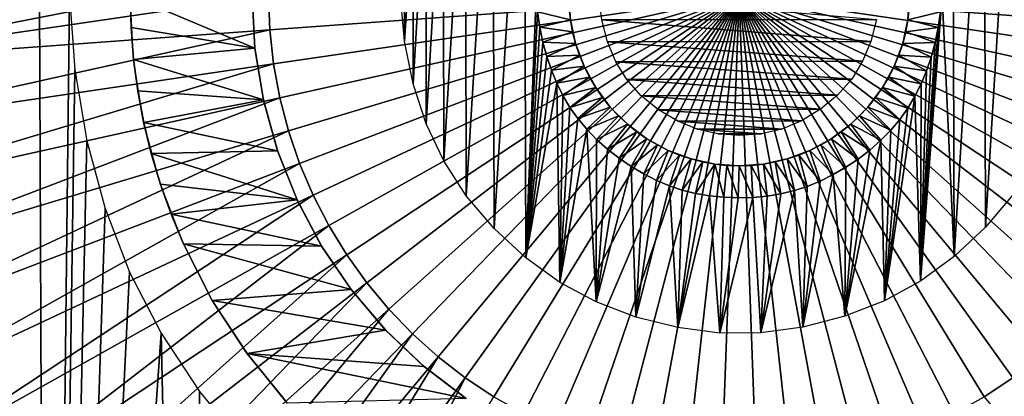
# Model space of a CAD drawing. Header units: millimetres. Extents: x -30.2 to 31.1, y -30.2 to 31.4.
# Tile 23 of 70: x -8.9 to 3.3, y -4.9 to -0.3. Entities that reach past the tile are written whole.
import ezdxf

# ---------------------------------------------------------------- set-up
doc = ezdxf.new("R2010")
doc.units = ezdxf.units.MM
doc.header["$LTSCALE"] = 81.481481
for name, color, linetype in [('10', 7, 'CONTINUOUS'), ('17', 7, 'CONTINUOUS'), ('2', 7, 'CONTINUOUS'), ('24', 7, 'CONTINUOUS'), ('28', 7, 'CONTINUOUS'), ('30', 7, 'CONTINUOUS'), ('31', 7, 'CONTINUOUS'), ('4', 7, 'CONTINUOUS'), ('6', 7, 'CONTINUOUS')]:
    doc.layers.add(name, color=color, linetype=linetype)

msp = doc.modelspace()

# ---------------------------------------------------------------- linework, layer by layer
at = {"layer": '10', "color": 251, "linetype": 'Continuous', "true_color": 0x4c4c4c}
for points in [[(-7.246, 0, 6.938), (-11.598, 0, 6.842), (-11.567, -0.847, 6.842), (-7.246, 0, 6.938)], [(-5.797, 0, 6.96), (-7.246, 0, 6.938), (-11.567, -0.847, 6.842), (-5.797, 0, 6.96)], [(-5.781, -0.423, 6.96), (-5.797, 0, 6.96), (-11.567, -0.847, 6.842), (-5.781, -0.423, 6.96)], [(0, 0, 7), (-5.797, 0, 6.96), (-5.781, -0.423, 6.96), (0, 0, 7)], [(-5.735, -0.844, 6.96), (0, 0, 7), (-5.781, -0.423, 6.96), (-5.735, -0.844, 6.96)], [(-5.658, -1.26, 6.96), (0, 0, 7), (-5.735, -0.844, 6.96), (-5.658, -1.26, 6.96)], [(-5.551, -1.67, 6.96), (0, 0, 7), (-5.658, -1.26, 6.96), (-5.551, -1.67, 6.96)], [(-5.414, -2.071, 6.96), (0, 0, 7), (-5.551, -1.67, 6.96), (-5.414, -2.071, 6.96)], [(-5.249, -2.46, 6.96), (0, 0, 7), (-5.414, -2.071, 6.96), (-5.249, -2.46, 6.96)], [(-5.055, -2.837, 6.96), (0, 0, 7), (-5.249, -2.46, 6.96), (-5.055, -2.837, 6.96)], [(-4.834, -3.198, 6.96), (0, 0, 7), (-5.055, -2.837, 6.96), (-4.834, -3.198, 6.96)], [(-4.588, -3.543, 6.96), (0, 0, 7), (-4.834, -3.198, 6.96), (-4.588, -3.543, 6.96)], [(-4.317, -3.868, 6.96), (0, 0, 7), (-4.588, -3.543, 6.96), (-4.317, -3.868, 6.96)], [(-4.023, -4.173, 6.96), (0, 0, 7), (-4.317, -3.868, 6.96), (-4.023, -4.173, 6.96)], [(-3.708, -4.456, 6.96), (0, 0, 7), (-4.023, -4.173, 6.96), (-3.708, -4.456, 6.96)], [(-3.373, -4.714, 6.96), (0, 0, 7), (-3.708, -4.456, 6.96), (-3.373, -4.714, 6.96)], [(-3.02, -4.948, 6.96), (0, 0, 7), (-3.373, -4.714, 6.96), (-3.02, -4.948, 6.96)], [(-2.651, -5.155, 6.96), (0, 0, 7), (-3.02, -4.948, 6.96), (-2.651, -5.155, 6.96)], [(-2.267, -5.335, 6.96), (0, 0, 7), (-2.651, -5.155, 6.96), (-2.267, -5.335, 6.96)], [(-1.872, -5.486, 6.96), (0, 0, 7), (-2.267, -5.335, 6.96), (-1.872, -5.486, 6.96)], [(-1.466, -5.608, 6.96), (0, 0, 7), (-1.872, -5.486, 6.96), (-1.466, -5.608, 6.96)], [(-1.053, -5.7, 6.96), (0, 0, 7), (-1.466, -5.608, 6.96), (-1.053, -5.7, 6.96)], [(-0.634, -5.762, 6.96), (0, 0, 7), (-1.053, -5.7, 6.96), (-0.634, -5.762, 6.96)], [(-0.212, -5.793, 6.96), (0, 0, 7), (-0.634, -5.762, 6.96), (-0.212, -5.793, 6.96)], [(0.212, -5.793, 6.96), (0, 0, 7), (-0.212, -5.793, 6.96), (0.212, -5.793, 6.96)], [(5.797, 0, 6.96), (0, 0, 7), (5.781, -0.423, 6.96), (5.797, 0, 6.96)], [(5.781, -0.423, 6.96), (0, 0, 7), (5.735, -0.844, 6.96), (5.781, -0.423, 6.96)], [(5.735, -0.844, 6.96), (0, 0, 7), (5.658, -1.26, 6.96), (5.735, -0.844, 6.96)], [(5.658, -1.26, 6.96), (0, 0, 7), (5.551, -1.67, 6.96), (5.658, -1.26, 6.96)], [(5.551, -1.67, 6.96), (0, 0, 7), (5.414, -2.071, 6.96), (5.551, -1.67, 6.96)], [(5.414, -2.071, 6.96), (0, 0, 7), (5.249, -2.46, 6.96), (5.414, -2.071, 6.96)], [(5.249, -2.46, 6.96), (0, 0, 7), (5.055, -2.837, 6.96), (5.249, -2.46, 6.96)], [(5.055, -2.837, 6.96), (0, 0, 7), (4.834, -3.198, 6.96), (5.055, -2.837, 6.96)], [(4.834, -3.198, 6.96), (0, 0, 7), (4.588, -3.543, 6.96), (4.834, -3.198, 6.96)], [(4.588, -3.543, 6.96), (0, 0, 7), (4.317, -3.868, 6.96), (4.588, -3.543, 6.96)], [(4.317, -3.868, 6.96), (0, 0, 7), (4.023, -4.173, 6.96), (4.317, -3.868, 6.96)], [(4.023, -4.173, 6.96), (0, 0, 7), (3.708, -4.456, 6.96), (4.023, -4.173, 6.96)], [(3.708, -4.456, 6.96), (0, 0, 7), (3.373, -4.714, 6.96), (3.708, -4.456, 6.96)], [(3.373, -4.714, 6.96), (0, 0, 7), (3.02, -4.948, 6.96), (3.373, -4.714, 6.96)], [(3.02, -4.948, 6.96), (0, 0, 7), (2.651, -5.155, 6.96), (3.02, -4.948, 6.96)], [(2.651, -5.155, 6.96), (0, 0, 7), (2.267, -5.335, 6.96), (2.651, -5.155, 6.96)], [(2.267, -5.335, 6.96), (0, 0, 7), (1.872, -5.486, 6.96), (2.267, -5.335, 6.96)], [(1.872, -5.486, 6.96), (0, 0, 7), (1.466, -5.608, 6.96), (1.872, -5.486, 6.96)], [(1.466, -5.608, 6.96), (0, 0, 7), (1.053, -5.7, 6.96), (1.466, -5.608, 6.96)], [(1.053, -5.7, 6.96), (0, 0, 7), (0.634, -5.762, 6.96), (1.053, -5.7, 6.96)], [(0.634, -5.762, 6.96), (0, 0, 7), (0.212, -5.793, 6.96), (0.634, -5.762, 6.96)], [(-11.475, -1.689, 6.842), (-5.781, -0.423, 6.96), (-11.567, -0.847, 6.842), (-11.475, -1.689, 6.842)], [(-5.735, -0.844, 6.96), (-5.781, -0.423, 6.96), (-11.475, -1.689, 6.842), (-5.735, -0.844, 6.96)], [(-11.321, -2.522, 6.842), (-5.735, -0.844, 6.96), (-11.475, -1.689, 6.842), (-11.321, -2.522, 6.842)], [(-5.658, -1.26, 6.96), (-5.735, -0.844, 6.96), (-11.321, -2.522, 6.842), (-5.658, -1.26, 6.96)], [(-11.106, -3.341, 6.842), (-5.658, -1.26, 6.96), (-11.321, -2.522, 6.842), (-11.106, -3.341, 6.842)], [(-5.551, -1.67, 6.96), (-5.658, -1.26, 6.96), (-11.106, -3.341, 6.842), (-5.551, -1.67, 6.96)], [(-10.833, -4.143, 6.842), (-5.551, -1.67, 6.96), (-11.106, -3.341, 6.842), (-10.833, -4.143, 6.842)], [(-5.414, -2.071, 6.96), (-5.551, -1.67, 6.96), (-10.833, -4.143, 6.842), (-5.414, -2.071, 6.96)], [(-10.502, -4.923, 6.842), (-5.414, -2.071, 6.96), (-10.833, -4.143, 6.842), (-10.502, -4.923, 6.842)], [(-5.249, -2.46, 6.96), (-5.414, -2.071, 6.96), (-10.502, -4.923, 6.842), (-5.249, -2.46, 6.96)], [(-10.114, -5.676, 6.842), (-5.249, -2.46, 6.96), (-10.502, -4.923, 6.842), (-10.114, -5.676, 6.842)], [(-5.055, -2.837, 6.96), (-5.249, -2.46, 6.96), (-10.114, -5.676, 6.842), (-5.055, -2.837, 6.96)], [(-9.673, -6.4, 6.842), (-5.055, -2.837, 6.96), (-10.114, -5.676, 6.842), (-9.673, -6.4, 6.842)], [(-4.834, -3.198, 6.96), (-5.055, -2.837, 6.96), (-9.673, -6.4, 6.842), (-4.834, -3.198, 6.96)], [(-9.18, -7.089, 6.842), (-4.834, -3.198, 6.96), (-9.673, -6.4, 6.842), (-9.18, -7.089, 6.842)], [(-4.588, -3.543, 6.96), (-4.834, -3.198, 6.96), (-9.18, -7.089, 6.842), (-4.588, -3.543, 6.96)], [(-8.638, -7.74, 6.842), (-4.588, -3.543, 6.96), (-9.18, -7.089, 6.842), (-8.638, -7.74, 6.842)], [(-4.317, -3.868, 6.96), (-4.588, -3.543, 6.96), (-8.638, -7.74, 6.842), (-4.317, -3.868, 6.96)], [(-8.05, -8.35, 6.842), (-4.317, -3.868, 6.96), (-8.638, -7.74, 6.842), (-8.05, -8.35, 6.842)], [(-4.023, -4.173, 6.96), (-4.317, -3.868, 6.96), (-8.05, -8.35, 6.842), (-4.023, -4.173, 6.96)], [(-7.419, -8.915, 6.842), (-4.023, -4.173, 6.96), (-8.05, -8.35, 6.842), (-7.419, -8.915, 6.842)], [(-3.708, -4.456, 6.96), (-4.023, -4.173, 6.96), (-7.419, -8.915, 6.842), (-3.708, -4.456, 6.96)], [(-6.749, -9.433, 6.842), (-3.708, -4.456, 6.96), (-7.419, -8.915, 6.842), (-6.749, -9.433, 6.842)], [(-3.373, -4.714, 6.96), (-3.708, -4.456, 6.96), (-6.749, -9.433, 6.842), (-3.373, -4.714, 6.96)], [(-6.042, -9.9, 6.842), (-3.373, -4.714, 6.96), (-6.749, -9.433, 6.842), (-6.042, -9.9, 6.842)], [(-3.02, -4.948, 6.96), (-3.373, -4.714, 6.96), (-6.042, -9.9, 6.842), (-3.02, -4.948, 6.96)], [(3.373, -4.714, 6.96), (3.02, -4.948, 6.96), (6.749, -9.433, 6.842), (3.373, -4.714, 6.96)]]:
    msp.add_3dface(points, dxfattribs=at)
at = {"layer": '17', "color": 251, "linetype": 'Continuous', "true_color": 0x4c4c4c}
for points in [[(-1.691, -0.299, 4.4), (-1.729, 0, 4.4), (1.693, -0.296, 4.4), (-1.691, -0.299, 4.4)], [(1.624, -0.567, 4.4), (-1.691, -0.299, 4.4), (1.693, -0.296, 4.4), (1.624, -0.567, 4.4)], [(-1.621, -0.572, 4.4), (-1.691, -0.299, 4.4), (1.624, -0.567, 4.4), (-1.621, -0.572, 4.4)], [(1.522, -0.811, 4.4), (-1.621, -0.572, 4.4), (1.624, -0.567, 4.4), (1.522, -0.811, 4.4)], [(-1.519, -0.818, 4.4), (-1.621, -0.572, 4.4), (1.522, -0.811, 4.4), (-1.519, -0.818, 4.4)], [(1.388, -1.03, 4.4), (-1.519, -0.818, 4.4), (1.522, -0.811, 4.4), (1.388, -1.03, 4.4)], [(-1.383, -1.037, 4.4), (-1.519, -0.818, 4.4), (1.388, -1.03, 4.4), (-1.383, -1.037, 4.4)], [(1.214, -1.227, 4.4), (-1.383, -1.037, 4.4), (1.388, -1.03, 4.4), (1.214, -1.227, 4.4)], [(-1.207, -1.235, 4.4), (-1.383, -1.037, 4.4), (1.214, -1.227, 4.4), (-1.207, -1.235, 4.4)], [(1.002, -1.402, 4.4), (-1.207, -1.235, 4.4), (1.214, -1.227, 4.4), (1.002, -1.402, 4.4)], [(-0.992, -1.409, 4.4), (-1.207, -1.235, 4.4), (1.002, -1.402, 4.4), (-0.992, -1.409, 4.4)], [(0.768, -1.545, 4.4), (-0.992, -1.409, 4.4), (1.002, -1.402, 4.4), (0.768, -1.545, 4.4)], [(-0.756, -1.55, 4.4), (-0.992, -1.409, 4.4), (0.768, -1.545, 4.4), (-0.756, -1.55, 4.4)], [(0.528, -1.646, 4.4), (-0.756, -1.55, 4.4), (0.768, -1.545, 4.4), (0.528, -1.646, 4.4)], [(-0.515, -1.65, 4.4), (-0.756, -1.55, 4.4), (0.528, -1.646, 4.4), (-0.515, -1.65, 4.4)], [(0.276, -1.705, 4.4), (-0.515, -1.65, 4.4), (0.528, -1.646, 4.4), (0.276, -1.705, 4.4)], [(-0.262, -1.707, 4.4), (-0.515, -1.65, 4.4), (0.276, -1.705, 4.4), (-0.262, -1.707, 4.4)], [(0.007, -1.725, 4.4), (-0.262, -1.707, 4.4), (0.276, -1.705, 4.4), (0.007, -1.725, 4.4)]]:
    msp.add_3dface(points, dxfattribs=at)
at = {"layer": '2', "color": 251, "linetype": 'Continuous', "true_color": 0x4c4c4c}
for points in [[(-2.65, 3.217, -5.6), (-3.018, -2.872, -5.6), (-3.034, 2.857, -5.6), (-2.65, 3.217, -5.6)], [(-2.628, -3.233, -5.6), (-3.018, -2.872, -5.6), (-2.65, 3.217, -5.6), (-2.628, -3.233, -5.6)], [(-2.628, -3.233, -5.6), (-2.65, 3.217, -5.6), (-2.5, 0, -5.6), (-2.628, -3.233, -5.6)], [(2.628, 3.233, -5.6), (2.65, -3.217, -5.6), (2.5, 0, -5.6), (2.628, 3.233, -5.6)], [(3.018, 2.872, -5.6), (2.65, -3.217, -5.6), (2.628, 3.233, -5.6), (3.018, 2.872, -5.6)], [(-3.034, 2.857, -5.6), (-3.361, -2.469, -5.6), (-3.371, 2.456, -5.6), (-3.034, 2.857, -5.6)], [(-3.018, -2.872, -5.6), (-3.361, -2.469, -5.6), (-3.034, 2.857, -5.6), (-3.018, -2.872, -5.6)], [(3.034, -2.857, -5.6), (2.65, -3.217, -5.6), (3.018, 2.872, -5.6), (3.034, -2.857, -5.6)], [(3.361, 2.469, -5.6), (3.034, -2.857, -5.6), (3.018, 2.872, -5.6), (3.361, 2.469, -5.6)], [(-3.371, 2.456, -5.6), (-3.639, -2.039, -5.6), (-3.644, 2.029, -5.6), (-3.371, 2.456, -5.6)], [(-3.361, -2.469, -5.6), (-3.639, -2.039, -5.6), (-3.371, 2.456, -5.6), (-3.361, -2.469, -5.6)], [(3.371, -2.456, -5.6), (3.034, -2.857, -5.6), (3.361, 2.469, -5.6), (3.371, -2.456, -5.6)], [(-3.644, 2.029, -5.6), (-3.855, -1.581, -5.6), (-3.858, 1.573, -5.6), (-3.644, 2.029, -5.6)], [(-3.639, -2.039, -5.6), (-3.855, -1.581, -5.6), (-3.644, 2.029, -5.6), (-3.639, -2.039, -5.6)], [(-3.858, 1.573, -5.6), (-4.016, -1.089, -5.6), (-4.017, 1.083, -5.6), (-3.858, 1.573, -5.6)], [(-3.855, -1.581, -5.6), (-4.016, -1.089, -5.6), (-3.858, 1.573, -5.6), (-3.855, -1.581, -5.6)], [(-4.016, -1.089, -5.6), (-4.121, -0.562, -5.6), (-4.017, 1.083, -5.6), (-4.016, -1.089, -5.6)], [(-4.017, 1.083, -5.6), (-4.121, -0.562, -5.6), (-4.121, 0.559, -5.6), (-4.017, 1.083, -5.6)], [(-4.121, -0.562, -5.6), (-4.172, 0, -5.6), (-4.121, 0.559, -5.6), (-4.121, -0.562, -5.6)], [(-2.628, -3.233, -5.6), (-2.5, 0, -5.6), (-2.482, -0.199, -5.6), (-2.628, -3.233, -5.6)], [(2.65, -3.217, -5.6), (2.235, -3.522, -5.6), (2.5, 0, -5.6), (2.65, -3.217, -5.6)], [(2.5, 0, -5.6), (2.235, -3.522, -5.6), (2.481, -0.201, -5.6), (2.5, 0, -5.6)], [(-2.454, -0.391, -5.6), (-2.628, -3.233, -5.6), (-2.482, -0.199, -5.6), (-2.454, -0.391, -5.6)], [(2.481, -0.201, -5.6), (2.235, -3.522, -5.6), (2.453, -0.395, -5.6), (2.481, -0.201, -5.6)], [(-2.417, -0.575, -5.6), (-2.628, -3.233, -5.6), (-2.454, -0.391, -5.6), (-2.417, -0.575, -5.6)], [(2.453, -0.395, -5.6), (2.235, -3.522, -5.6), (2.414, -0.58, -5.6), (2.453, -0.395, -5.6)], [(-2.369, -0.751, -5.6), (-2.628, -3.233, -5.6), (-2.417, -0.575, -5.6), (-2.369, -0.751, -5.6)], [(2.414, -0.58, -5.6), (2.235, -3.522, -5.6), (2.366, -0.758, -5.6), (2.414, -0.58, -5.6)], [(-2.313, -0.92, -5.6), (-2.628, -3.233, -5.6), (-2.369, -0.751, -5.6), (-2.313, -0.92, -5.6)], [(2.366, -0.758, -5.6), (2.235, -3.522, -5.6), (2.309, -0.927, -5.6), (2.366, -0.758, -5.6)], [(-2.246, -1.08, -5.6), (-2.628, -3.233, -5.6), (-2.313, -0.92, -5.6), (-2.246, -1.08, -5.6)], [(2.309, -0.927, -5.6), (2.235, -3.522, -5.6), (2.241, -1.089, -5.6), (2.309, -0.927, -5.6)], [(-2.208, -3.538, -5.6), (-2.628, -3.233, -5.6), (-2.246, -1.08, -5.6), (-2.208, -3.538, -5.6)], [(-2.17, -1.233, -5.6), (-2.208, -3.538, -5.6), (-2.246, -1.08, -5.6), (-2.17, -1.233, -5.6)], [(2.241, -1.089, -5.6), (2.235, -3.522, -5.6), (2.164, -1.243, -5.6), (2.241, -1.089, -5.6)], [(-2.084, -1.379, -5.6), (-2.208, -3.538, -5.6), (-2.17, -1.233, -5.6), (-2.084, -1.379, -5.6)], [(2.235, -3.522, -5.6), (1.792, -3.764, -5.6), (2.164, -1.243, -5.6), (2.235, -3.522, -5.6)], [(2.164, -1.243, -5.6), (1.792, -3.764, -5.6), (2.077, -1.389, -5.6), (2.164, -1.243, -5.6)], [(-1.988, -1.516, -5.6), (-2.208, -3.538, -5.6), (-2.084, -1.379, -5.6), (-1.988, -1.516, -5.6)], [(2.077, -1.389, -5.6), (1.792, -3.764, -5.6), (1.98, -1.527, -5.6), (2.077, -1.389, -5.6)], [(-1.878, -1.648, -5.6), (-2.208, -3.538, -5.6), (-1.988, -1.516, -5.6), (-1.878, -1.648, -5.6)], [(1.98, -1.527, -5.6), (1.792, -3.764, -5.6), (1.869, -1.659, -5.6), (1.98, -1.527, -5.6)], [(-1.762, -3.779, -5.6), (-2.208, -3.538, -5.6), (-1.878, -1.648, -5.6), (-1.762, -3.779, -5.6)], [(-1.756, -1.775, -5.6), (-1.762, -3.779, -5.6), (-1.878, -1.648, -5.6), (-1.756, -1.775, -5.6)], [(1.869, -1.659, -5.6), (1.792, -3.764, -5.6), (1.745, -1.785, -5.6), (1.869, -1.659, -5.6)], [(-1.622, -1.895, -5.6), (-1.762, -3.779, -5.6), (-1.756, -1.775, -5.6), (-1.622, -1.895, -5.6)], [(1.792, -3.764, -5.6), (1.303, -3.955, -5.6), (1.745, -1.785, -5.6), (1.792, -3.764, -5.6)], [(1.745, -1.785, -5.6), (1.303, -3.955, -5.6), (1.61, -1.905, -5.6), (1.745, -1.785, -5.6)], [(-1.479, -2.006, -5.6), (-1.762, -3.779, -5.6), (-1.622, -1.895, -5.6), (-1.479, -2.006, -5.6)], [(1.61, -1.905, -5.6), (1.303, -3.955, -5.6), (1.465, -2.016, -5.6), (1.61, -1.905, -5.6)], [(-1.329, -2.108, -5.6), (-1.762, -3.779, -5.6), (-1.479, -2.006, -5.6), (-1.329, -2.108, -5.6)], [(1.465, -2.016, -5.6), (1.303, -3.955, -5.6), (1.313, -2.118, -5.6), (1.465, -2.016, -5.6)], [(-1.271, -3.966, -5.6), (-1.762, -3.779, -5.6), (-1.329, -2.108, -5.6), (-1.271, -3.966, -5.6)], [(-1.174, -2.2, -5.6), (-1.271, -3.966, -5.6), (-1.329, -2.108, -5.6), (-1.174, -2.2, -5.6)], [(1.313, -2.118, -5.6), (1.303, -3.955, -5.6), (1.157, -2.209, -5.6), (1.313, -2.118, -5.6)], [(-1.016, -2.28, -5.6), (-1.271, -3.966, -5.6), (-1.174, -2.2, -5.6), (-1.016, -2.28, -5.6)], [(-0.858, -2.347, -5.6), (-1.271, -3.966, -5.6), (-1.016, -2.28, -5.6), (-0.858, -2.347, -5.6)], [(1.303, -3.955, -5.6), (0.787, -4.09, -5.6), (1.157, -2.209, -5.6), (1.303, -3.955, -5.6)], [(1.157, -2.209, -5.6), (0.787, -4.09, -5.6), (0.998, -2.288, -5.6), (1.157, -2.209, -5.6)], [(0.998, -2.288, -5.6), (0.787, -4.09, -5.6), (0.839, -2.354, -5.6), (0.998, -2.288, -5.6)], [(-0.755, -4.096, -5.6), (-1.271, -3.966, -5.6), (-0.858, -2.347, -5.6), (-0.755, -4.096, -5.6)], [(-0.7, -2.4, -5.6), (-0.755, -4.096, -5.6), (-0.858, -2.347, -5.6), (-0.7, -2.4, -5.6)], [(-0.536, -2.44, -5.6), (-0.755, -4.096, -5.6), (-0.7, -2.4, -5.6), (-0.536, -2.44, -5.6)], [(0.787, -4.09, -5.6), (0.269, -4.161, -5.6), (0.681, -2.405, -5.6), (0.787, -4.09, -5.6)], [(0.681, -2.405, -5.6), (0.269, -4.161, -5.6), (0.516, -2.445, -5.6), (0.681, -2.405, -5.6)], [(0.839, -2.354, -5.6), (0.787, -4.09, -5.6), (0.681, -2.405, -5.6), (0.839, -2.354, -5.6)], [(-0.365, -2.47, -5.6), (-0.755, -4.096, -5.6), (-0.536, -2.44, -5.6), (-0.365, -2.47, -5.6)], [(-0.237, -4.163, -5.6), (-0.755, -4.096, -5.6), (-0.365, -2.47, -5.6), (-0.237, -4.163, -5.6)], [(-0.189, -2.488, -5.6), (-0.237, -4.163, -5.6), (-0.365, -2.47, -5.6), (-0.189, -2.488, -5.6)], [(-0.011, -2.494, -5.6), (-0.237, -4.163, -5.6), (-0.189, -2.488, -5.6), (-0.011, -2.494, -5.6)], [(0.269, -4.161, -5.6), (-0.237, -4.163, -5.6), (0.168, -2.489, -5.6), (0.269, -4.161, -5.6)], [(0.168, -2.489, -5.6), (-0.237, -4.163, -5.6), (-0.011, -2.494, -5.6), (0.168, -2.489, -5.6)], [(0.344, -2.473, -5.6), (0.269, -4.161, -5.6), (0.168, -2.489, -5.6), (0.344, -2.473, -5.6)], [(0.516, -2.445, -5.6), (0.269, -4.161, -5.6), (0.344, -2.473, -5.6), (0.516, -2.445, -5.6)]]:
    msp.add_3dface(points, dxfattribs=at)
at = {"layer": '24', "color": 4, "linetype": 'Continuous'}
for points in [[(-10.515, 23.302, -2), (-8.716, 24.033, -2), (-10.332, -23.384, -2), (-10.515, 23.302, -2)], [(-8.716, 24.033, -2), (-8.522, -24.102, -2), (-10.332, -23.384, -2), (-8.716, 24.033, -2)], [(-8.522, -24.102, -2), (-8.716, 24.033, -2), (-8.25, 0, -2), (-8.522, -24.102, -2)], [(-8.522, -24.102, -2), (-8.25, 0, -2), (-8.182, -0.918, -2), (-8.522, -24.102, -2)], [(-8.036, -1.793, -2), (-8.522, -24.102, -2), (-8.182, -0.918, -2), (-8.036, -1.793, -2)], [(-7.812, -2.625, -2), (-8.522, -24.102, -2), (-8.036, -1.793, -2), (-7.812, -2.625, -2)], [(-7.509, -3.413, -2), (-8.522, -24.102, -2), (-7.812, -2.625, -2), (-7.509, -3.413, -2)], [(-7.122, -4.164, -2), (-8.522, -24.102, -2), (-7.509, -3.413, -2), (-7.122, -4.164, -2)], [(-6.663, -24.68, -2), (-8.522, -24.102, -2), (-7.122, -4.164, -2), (-6.663, -24.68, -2)], [(-6.646, -4.882, -2), (-6.663, -24.68, -2), (-7.122, -4.164, -2), (-6.646, -4.882, -2)], [(-6.096, -5.552, -2), (-6.663, -24.68, -2), (-6.646, -4.882, -2), (-6.096, -5.552, -2)]]:
    msp.add_3dface(points, dxfattribs=at)
at = {"layer": '28', "color": 253, "linetype": 'Continuous', "true_color": 0x98aaaf}
for points in [[(-7.5, 0, -0.5), (-7.5, 0, -25), (-7.49, -0.395, -25), (-7.5, 0, -0.5)], [(-7.459, -0.784, -0.5), (-7.5, 0, -0.5), (-7.49, -0.395, -25), (-7.459, -0.784, -0.5)], [(-7.459, -0.787, -25), (-7.459, -0.784, -0.5), (-7.49, -0.395, -25), (-7.459, -0.787, -25)], [(-7.336, -1.561, -0.5), (-7.459, -0.784, -0.5), (-7.407, -1.176, -25), (-7.336, -1.561, -0.5)], [(-7.407, -1.176, -25), (-7.459, -0.784, -0.5), (-7.459, -0.787, -25), (-7.407, -1.176, -25)], [(-7.335, -1.564, -25), (-7.336, -1.561, -0.5), (-7.407, -1.176, -25), (-7.335, -1.564, -25)], [(-7.132, -2.32, -0.5), (-7.336, -1.561, -0.5), (-7.243, -1.948, -25), (-7.132, -2.32, -0.5)], [(-7.243, -1.948, -25), (-7.336, -1.561, -0.5), (-7.335, -1.564, -25), (-7.243, -1.948, -25)], [(-7.13, -2.325, -25), (-7.132, -2.32, -0.5), (-7.243, -1.948, -25), (-7.13, -2.325, -25)], [(-6.851, -3.053, -0.5), (-7.132, -2.32, -0.5), (-6.998, -2.697, -25), (-6.851, -3.053, -0.5)], [(-6.998, -2.697, -25), (-7.132, -2.32, -0.5), (-7.13, -2.325, -25), (-6.998, -2.697, -25)], [(-6.847, -3.061, -25), (-6.851, -3.053, -0.5), (-6.998, -2.697, -25), (-6.847, -3.061, -25)], [(-6.495, -3.751, -0.5), (-6.851, -3.053, -0.5), (-6.847, -3.061, -25), (-6.495, -3.751, -0.5)], [(-6.49, -3.759, -25), (-6.495, -3.751, -0.5), (-6.847, -3.061, -25), (-6.49, -3.759, -25)], [(-6.068, -4.408, -0.5), (-6.495, -3.751, -0.5), (-6.49, -3.759, -25), (-6.068, -4.408, -0.5)], [(-6.062, -4.416, -25), (-6.068, -4.408, -0.5), (-6.49, -3.759, -25), (-6.062, -4.416, -25)], [(-5.574, -5.018, -0.5), (-6.068, -4.408, -0.5), (-6.062, -4.416, -25), (-5.574, -5.018, -0.5)], [(-5.567, -5.026, -25), (-5.574, -5.018, -0.5), (-6.062, -4.416, -25), (-5.567, -5.026, -25)]]:
    msp.add_3dface(points, dxfattribs=at)
at = {"layer": '30', "color": 253, "linetype": 'Continuous', "true_color": 0x98aaaf}
for points in [[(-6, 0, -25), (-6, 0, -0.5), (-5.965, -0.652, -0.5), (-6, 0, -25)], [(-6, 0, -25), (-5.965, -0.652, -0.5), (-5.965, -0.648, -25), (-6, 0, -25)], [(-5.965, -0.648, -25), (-5.965, -0.652, -0.5), (-5.86, -1.288, -25), (-5.965, -0.648, -25)], [(-5.965, -0.652, -0.5), (-5.859, -1.295, -0.5), (-5.86, -1.288, -25), (-5.965, -0.652, -0.5)], [(-5.86, -1.288, -25), (-5.859, -1.295, -0.5), (-5.687, -1.914, -25), (-5.86, -1.288, -25)], [(-5.859, -1.295, -0.5), (-5.684, -1.922, -0.5), (-5.687, -1.914, -25), (-5.859, -1.295, -0.5)], [(-5.687, -1.914, -25), (-5.684, -1.922, -0.5), (-5.446, -2.518, -25), (-5.687, -1.914, -25)], [(-5.684, -1.922, -0.5), (-5.443, -2.525, -0.5), (-5.446, -2.518, -25), (-5.684, -1.922, -0.5)], [(-5.446, -2.518, -25), (-5.443, -2.525, -0.5), (-5.143, -3.09, -25), (-5.446, -2.518, -25)], [(-5.443, -2.525, -0.5), (-5.14, -3.095, -0.5), (-5.143, -3.09, -25), (-5.443, -2.525, -0.5)], [(-5.143, -3.09, -25), (-5.14, -3.095, -0.5), (-4.78, -3.626, -25), (-5.143, -3.09, -25)], [(-5.14, -3.095, -0.5), (-4.778, -3.629, -0.5), (-4.78, -3.626, -25), (-5.14, -3.095, -0.5)], [(-4.778, -3.629, -0.5), (-4.358, -4.124, -0.5), (-4.78, -3.626, -25), (-4.778, -3.629, -0.5)], [(-4.78, -3.626, -25), (-4.358, -4.124, -0.5), (-4.357, -4.126, -25), (-4.78, -3.626, -25)], [(-4.358, -4.124, -0.5), (-3.887, -4.571, -0.5), (-4.357, -4.126, -25), (-4.358, -4.124, -0.5)], [(-4.357, -4.126, -25), (-3.887, -4.571, -0.5), (-3.882, -4.575, -25), (-4.357, -4.126, -25)], [(-3.887, -4.571, -0.5), (-3.37, -4.964, -0.5), (-3.882, -4.575, -25), (-3.887, -4.571, -0.5)], [(-3.882, -4.575, -25), (-3.37, -4.964, -0.5), (-3.361, -4.97, -25), (-3.882, -4.575, -25)]]:
    msp.add_3dface(points, dxfattribs=at)
at = {"layer": '31', "color": 253, "linetype": 'Continuous', "true_color": 0x98aaaf}
for points in [[(-7.49, -0.395, -25), (-7.5, 0, -25), (-5.965, -0.648, -25), (-7.49, -0.395, -25)], [(-7.5, 0, -25), (-6, 0, -25), (-5.965, -0.648, -25), (-7.5, 0, -25)], [(-7.459, -0.787, -25), (-7.49, -0.395, -25), (-5.965, -0.648, -25), (-7.459, -0.787, -25)], [(-7.459, -0.787, -25), (-5.965, -0.648, -25), (-5.86, -1.288, -25), (-7.459, -0.787, -25)], [(-7.407, -1.176, -25), (-7.459, -0.787, -25), (-5.86, -1.288, -25), (-7.407, -1.176, -25)], [(-7.335, -1.564, -25), (-7.407, -1.176, -25), (-5.86, -1.288, -25), (-7.335, -1.564, -25)], [(-7.335, -1.564, -25), (-5.86, -1.288, -25), (-5.687, -1.914, -25), (-7.335, -1.564, -25)], [(-7.243, -1.948, -25), (-7.335, -1.564, -25), (-5.687, -1.914, -25), (-7.243, -1.948, -25)], [(-7.243, -1.948, -25), (-5.687, -1.914, -25), (-5.446, -2.518, -25), (-7.243, -1.948, -25)], [(-7.13, -2.325, -25), (-7.243, -1.948, -25), (-5.446, -2.518, -25), (-7.13, -2.325, -25)], [(-6.998, -2.697, -25), (-7.13, -2.325, -25), (-5.446, -2.518, -25), (-6.998, -2.697, -25)], [(-6.998, -2.697, -25), (-5.446, -2.518, -25), (-5.143, -3.09, -25), (-6.998, -2.697, -25)], [(-6.847, -3.061, -25), (-6.998, -2.697, -25), (-5.143, -3.09, -25), (-6.847, -3.061, -25)], [(-6.49, -3.759, -25), (-6.847, -3.061, -25), (-4.78, -3.626, -25), (-6.49, -3.759, -25)], [(-6.847, -3.061, -25), (-5.143, -3.09, -25), (-4.78, -3.626, -25), (-6.847, -3.061, -25)], [(-6.49, -3.759, -25), (-4.78, -3.626, -25), (-4.357, -4.126, -25), (-6.49, -3.759, -25)], [(-6.062, -4.416, -25), (-6.49, -3.759, -25), (-4.357, -4.126, -25), (-6.062, -4.416, -25)], [(-6.062, -4.416, -25), (-4.357, -4.126, -25), (-3.882, -4.575, -25), (-6.062, -4.416, -25)], [(-5.567, -5.026, -25), (-6.062, -4.416, -25), (-3.361, -4.97, -25), (-5.567, -5.026, -25)], [(-6.062, -4.416, -25), (-3.882, -4.575, -25), (-3.361, -4.97, -25), (-6.062, -4.416, -25)]]:
    msp.add_3dface(points, dxfattribs=at)
at = {"layer": '4', "color": 251, "linetype": 'Continuous', "true_color": 0x4c4c4c}
for points in [[(-2.079, -0.299, -5.2), (-2.482, -0.199, -5.6), (-2.095, -0.15, -5.2), (-2.079, -0.299, -5.2)], [(-2.454, -0.391, -5.6), (-2.482, -0.199, -5.6), (-2.079, -0.299, -5.2), (-2.454, -0.391, -5.6)], [(2.095, -0.15, -5.2), (2.481, -0.201, -5.6), (2.079, -0.299, -5.2), (2.095, -0.15, -5.2)], [(2.481, -0.201, -5.6), (2.453, -0.395, -5.6), (2.079, -0.299, -5.2), (2.481, -0.201, -5.6)], [(-2.052, -0.446, -5.2), (-2.454, -0.391, -5.6), (-2.079, -0.299, -5.2), (-2.052, -0.446, -5.2)], [(2.079, -0.299, -5.2), (2.453, -0.395, -5.6), (2.052, -0.446, -5.2), (2.079, -0.299, -5.2)], [(-2.417, -0.575, -5.6), (-2.454, -0.391, -5.6), (-2.052, -0.446, -5.2), (-2.417, -0.575, -5.6)], [(-2.015, -0.592, -5.2), (-2.417, -0.575, -5.6), (-2.052, -0.446, -5.2), (-2.015, -0.592, -5.2)], [(2.052, -0.446, -5.2), (2.414, -0.58, -5.6), (2.015, -0.592, -5.2), (2.052, -0.446, -5.2)], [(2.453, -0.395, -5.6), (2.414, -0.58, -5.6), (2.052, -0.446, -5.2), (2.453, -0.395, -5.6)], [(-2.369, -0.751, -5.6), (-2.417, -0.575, -5.6), (-2.015, -0.592, -5.2), (-2.369, -0.751, -5.6)], [(-1.968, -0.734, -5.2), (-2.369, -0.751, -5.6), (-2.015, -0.592, -5.2), (-1.968, -0.734, -5.2)], [(2.015, -0.592, -5.2), (2.366, -0.758, -5.6), (1.968, -0.734, -5.2), (2.015, -0.592, -5.2)], [(2.414, -0.58, -5.6), (2.366, -0.758, -5.6), (2.015, -0.592, -5.2), (2.414, -0.58, -5.6)], [(-2.313, -0.92, -5.6), (-2.369, -0.751, -5.6), (-1.968, -0.734, -5.2), (-2.313, -0.92, -5.6)], [(-1.91, -0.872, -5.2), (-2.313, -0.92, -5.6), (-1.968, -0.734, -5.2), (-1.91, -0.872, -5.2)], [(1.968, -0.734, -5.2), (2.309, -0.927, -5.6), (1.91, -0.872, -5.2), (1.968, -0.734, -5.2)], [(2.366, -0.758, -5.6), (2.309, -0.927, -5.6), (1.968, -0.734, -5.2), (2.366, -0.758, -5.6)], [(-2.246, -1.08, -5.6), (-2.313, -0.92, -5.6), (-1.91, -0.872, -5.2), (-2.246, -1.08, -5.6)], [(-1.843, -1.006, -5.2), (-2.246, -1.08, -5.6), (-1.91, -0.872, -5.2), (-1.843, -1.006, -5.2)], [(1.91, -0.872, -5.2), (2.241, -1.089, -5.6), (1.843, -1.006, -5.2), (1.91, -0.872, -5.2)], [(2.309, -0.927, -5.6), (2.241, -1.089, -5.6), (1.91, -0.872, -5.2), (2.309, -0.927, -5.6)], [(-2.17, -1.233, -5.6), (-2.246, -1.08, -5.6), (-1.843, -1.006, -5.2), (-2.17, -1.233, -5.6)], [(-1.767, -1.135, -5.2), (-2.17, -1.233, -5.6), (-1.843, -1.006, -5.2), (-1.767, -1.135, -5.2)], [(1.843, -1.006, -5.2), (2.164, -1.243, -5.6), (1.767, -1.135, -5.2), (1.843, -1.006, -5.2)], [(2.241, -1.089, -5.6), (2.164, -1.243, -5.6), (1.843, -1.006, -5.2), (2.241, -1.089, -5.6)], [(-2.084, -1.379, -5.6), (-2.17, -1.233, -5.6), (-1.767, -1.135, -5.2), (-2.084, -1.379, -5.6)], [(-1.681, -1.258, -5.2), (-2.084, -1.379, -5.6), (-1.767, -1.135, -5.2), (-1.681, -1.258, -5.2)], [(1.767, -1.135, -5.2), (2.077, -1.389, -5.6), (1.681, -1.258, -5.2), (1.767, -1.135, -5.2)], [(2.164, -1.243, -5.6), (2.077, -1.389, -5.6), (1.767, -1.135, -5.2), (2.164, -1.243, -5.6)], [(-1.988, -1.516, -5.6), (-2.084, -1.379, -5.6), (-1.681, -1.258, -5.2), (-1.988, -1.516, -5.6)], [(-1.587, -1.375, -5.2), (-1.988, -1.516, -5.6), (-1.681, -1.258, -5.2), (-1.587, -1.375, -5.2)], [(1.681, -1.258, -5.2), (1.98, -1.527, -5.6), (1.587, -1.375, -5.2), (1.681, -1.258, -5.2)], [(2.077, -1.389, -5.6), (1.98, -1.527, -5.6), (1.681, -1.258, -5.2), (2.077, -1.389, -5.6)], [(-1.878, -1.648, -5.6), (-1.988, -1.516, -5.6), (-1.587, -1.375, -5.2), (-1.878, -1.648, -5.6)], [(-1.485, -1.485, -5.2), (-1.878, -1.648, -5.6), (-1.587, -1.375, -5.2), (-1.485, -1.485, -5.2)], [(1.587, -1.375, -5.2), (1.869, -1.659, -5.6), (1.485, -1.485, -5.2), (1.587, -1.375, -5.2)], [(1.98, -1.527, -5.6), (1.869, -1.659, -5.6), (1.587, -1.375, -5.2), (1.98, -1.527, -5.6)], [(-1.756, -1.775, -5.6), (-1.878, -1.648, -5.6), (-1.485, -1.485, -5.2), (-1.756, -1.775, -5.6)], [(-1.375, -1.587, -5.2), (-1.756, -1.775, -5.6), (-1.485, -1.485, -5.2), (-1.375, -1.587, -5.2)], [(1.485, -1.485, -5.2), (1.745, -1.785, -5.6), (1.375, -1.587, -5.2), (1.485, -1.485, -5.2)], [(1.869, -1.659, -5.6), (1.745, -1.785, -5.6), (1.485, -1.485, -5.2), (1.869, -1.659, -5.6)], [(-1.622, -1.895, -5.6), (-1.756, -1.775, -5.6), (-1.375, -1.587, -5.2), (-1.622, -1.895, -5.6)], [(-1.258, -1.681, -5.2), (-1.622, -1.895, -5.6), (-1.375, -1.587, -5.2), (-1.258, -1.681, -5.2)], [(-1.479, -2.006, -5.6), (-1.622, -1.895, -5.6), (-1.258, -1.681, -5.2), (-1.479, -2.006, -5.6)], [(-1.135, -1.767, -5.2), (-1.479, -2.006, -5.6), (-1.258, -1.681, -5.2), (-1.135, -1.767, -5.2)], [(1.258, -1.681, -5.2), (1.465, -2.016, -5.6), (1.135, -1.767, -5.2), (1.258, -1.681, -5.2)], [(1.375, -1.587, -5.2), (1.61, -1.905, -5.6), (1.258, -1.681, -5.2), (1.375, -1.587, -5.2)], [(1.61, -1.905, -5.6), (1.465, -2.016, -5.6), (1.258, -1.681, -5.2), (1.61, -1.905, -5.6)], [(1.745, -1.785, -5.6), (1.61, -1.905, -5.6), (1.375, -1.587, -5.2), (1.745, -1.785, -5.6)], [(-1.329, -2.108, -5.6), (-1.479, -2.006, -5.6), (-1.135, -1.767, -5.2), (-1.329, -2.108, -5.6)], [(-1.006, -1.843, -5.2), (-1.329, -2.108, -5.6), (-1.135, -1.767, -5.2), (-1.006, -1.843, -5.2)], [(1.135, -1.767, -5.2), (1.313, -2.118, -5.6), (1.006, -1.843, -5.2), (1.135, -1.767, -5.2)], [(1.465, -2.016, -5.6), (1.313, -2.118, -5.6), (1.135, -1.767, -5.2), (1.465, -2.016, -5.6)], [(-1.174, -2.2, -5.6), (-1.329, -2.108, -5.6), (-1.006, -1.843, -5.2), (-1.174, -2.2, -5.6)], [(-0.872, -1.91, -5.2), (-1.174, -2.2, -5.6), (-1.006, -1.843, -5.2), (-0.872, -1.91, -5.2)], [(-1.016, -2.28, -5.6), (-1.174, -2.2, -5.6), (-0.872, -1.91, -5.2), (-1.016, -2.28, -5.6)], [(-0.734, -1.968, -5.2), (-1.016, -2.28, -5.6), (-0.872, -1.91, -5.2), (-0.734, -1.968, -5.2)], [(0.872, -1.91, -5.2), (0.998, -2.288, -5.6), (0.734, -1.968, -5.2), (0.872, -1.91, -5.2)], [(1.006, -1.843, -5.2), (1.157, -2.209, -5.6), (0.872, -1.91, -5.2), (1.006, -1.843, -5.2)], [(1.157, -2.209, -5.6), (0.998, -2.288, -5.6), (0.872, -1.91, -5.2), (1.157, -2.209, -5.6)], [(1.313, -2.118, -5.6), (1.157, -2.209, -5.6), (1.006, -1.843, -5.2), (1.313, -2.118, -5.6)], [(-0.858, -2.347, -5.6), (-1.016, -2.28, -5.6), (-0.734, -1.968, -5.2), (-0.858, -2.347, -5.6)], [(-0.592, -2.015, -5.2), (-0.858, -2.347, -5.6), (-0.734, -1.968, -5.2), (-0.592, -2.015, -5.2)], [(-0.7, -2.4, -5.6), (-0.858, -2.347, -5.6), (-0.592, -2.015, -5.2), (-0.7, -2.4, -5.6)], [(-0.446, -2.052, -5.2), (-0.7, -2.4, -5.6), (-0.592, -2.015, -5.2), (-0.446, -2.052, -5.2)], [(-0.536, -2.44, -5.6), (-0.7, -2.4, -5.6), (-0.446, -2.052, -5.2), (-0.536, -2.44, -5.6)], [(-0.299, -2.079, -5.2), (-0.536, -2.44, -5.6), (-0.446, -2.052, -5.2), (-0.299, -2.079, -5.2)], [(0.446, -2.052, -5.2), (0.516, -2.445, -5.6), (0.299, -2.079, -5.2), (0.446, -2.052, -5.2)], [(0.592, -2.015, -5.2), (0.681, -2.405, -5.6), (0.446, -2.052, -5.2), (0.592, -2.015, -5.2)], [(0.681, -2.405, -5.6), (0.516, -2.445, -5.6), (0.446, -2.052, -5.2), (0.681, -2.405, -5.6)], [(0.734, -1.968, -5.2), (0.839, -2.354, -5.6), (0.592, -2.015, -5.2), (0.734, -1.968, -5.2)], [(0.839, -2.354, -5.6), (0.681, -2.405, -5.6), (0.592, -2.015, -5.2), (0.839, -2.354, -5.6)], [(0.998, -2.288, -5.6), (0.839, -2.354, -5.6), (0.734, -1.968, -5.2), (0.998, -2.288, -5.6)], [(-0.365, -2.47, -5.6), (-0.536, -2.44, -5.6), (-0.299, -2.079, -5.2), (-0.365, -2.47, -5.6)], [(-0.189, -2.488, -5.6), (-0.365, -2.47, -5.6), (-0.299, -2.079, -5.2), (-0.189, -2.488, -5.6)], [(-0.15, -2.095, -5.2), (-0.189, -2.488, -5.6), (-0.299, -2.079, -5.2), (-0.15, -2.095, -5.2)], [(-0.011, -2.494, -5.6), (-0.189, -2.488, -5.6), (-0.15, -2.095, -5.2), (-0.011, -2.494, -5.6)], [(0, -2.1, -5.2), (-0.011, -2.494, -5.6), (-0.15, -2.095, -5.2), (0, -2.1, -5.2)], [(0.168, -2.489, -5.6), (-0.011, -2.494, -5.6), (0, -2.1, -5.2), (0.168, -2.489, -5.6)], [(0.15, -2.095, -5.2), (0.168, -2.489, -5.6), (0, -2.1, -5.2), (0.15, -2.095, -5.2)], [(0.299, -2.079, -5.2), (0.344, -2.473, -5.6), (0.15, -2.095, -5.2), (0.299, -2.079, -5.2)], [(0.344, -2.473, -5.6), (0.168, -2.489, -5.6), (0.15, -2.095, -5.2), (0.344, -2.473, -5.6)], [(0.516, -2.445, -5.6), (0.344, -2.473, -5.6), (0.299, -2.079, -5.2), (0.516, -2.445, -5.6)]]:
    msp.add_3dface(points, dxfattribs=at)
at = {"layer": '6', "color": 251, "linetype": 'Continuous', "true_color": 0x4c4c4c}
for points in [[(-2.095, -0.15, -5.2), (-2.1, 0, -5.2), (-2.079, -0.299, 3.2), (-2.095, -0.15, -5.2)], [(-2.1, 0, -5.2), (-2.1, 0, 3.2), (-2.079, -0.299, 3.2), (-2.1, 0, -5.2)], [(2.095, -0.15, -5.2), (2.079, -0.299, -5.2), (2.1, 0, 3.2), (2.095, -0.15, -5.2)], [(2.1, 0, 3.2), (2.079, -0.299, -5.2), (2.079, -0.299, 3.2), (2.1, 0, 3.2)], [(-2.079, -0.299, -5.2), (-2.095, -0.15, -5.2), (-2.079, -0.299, 3.2), (-2.079, -0.299, -5.2)], [(-2.052, -0.446, -5.2), (-2.079, -0.299, -5.2), (-2.015, -0.592, 3.2), (-2.052, -0.446, -5.2)], [(-2.015, -0.592, 3.2), (-2.079, -0.299, -5.2), (-2.079, -0.299, 3.2), (-2.015, -0.592, 3.2)], [(2.052, -0.446, -5.2), (2.015, -0.592, -5.2), (2.079, -0.299, 3.2), (2.052, -0.446, -5.2)], [(2.079, -0.299, 3.2), (2.015, -0.592, -5.2), (2.015, -0.592, 3.2), (2.079, -0.299, 3.2)], [(2.079, -0.299, -5.2), (2.052, -0.446, -5.2), (2.079, -0.299, 3.2), (2.079, -0.299, -5.2)], [(-2.015, -0.592, -5.2), (-2.052, -0.446, -5.2), (-2.015, -0.592, 3.2), (-2.015, -0.592, -5.2)], [(-1.968, -0.734, -5.2), (-2.015, -0.592, -5.2), (-1.91, -0.872, 3.2), (-1.968, -0.734, -5.2)], [(-1.91, -0.872, 3.2), (-2.015, -0.592, -5.2), (-2.015, -0.592, 3.2), (-1.91, -0.872, 3.2)], [(1.968, -0.734, -5.2), (1.91, -0.872, -5.2), (2.015, -0.592, 3.2), (1.968, -0.734, -5.2)], [(2.015, -0.592, 3.2), (1.91, -0.872, -5.2), (1.91, -0.872, 3.2), (2.015, -0.592, 3.2)], [(2.015, -0.592, -5.2), (1.968, -0.734, -5.2), (2.015, -0.592, 3.2), (2.015, -0.592, -5.2)], [(-1.91, -0.872, -5.2), (-1.968, -0.734, -5.2), (-1.91, -0.872, 3.2), (-1.91, -0.872, -5.2)], [(-1.843, -1.006, -5.2), (-1.91, -0.872, -5.2), (-1.767, -1.135, 3.2), (-1.843, -1.006, -5.2)], [(-1.767, -1.135, 3.2), (-1.91, -0.872, -5.2), (-1.91, -0.872, 3.2), (-1.767, -1.135, 3.2)], [(1.843, -1.006, -5.2), (1.767, -1.135, -5.2), (1.91, -0.872, 3.2), (1.843, -1.006, -5.2)], [(1.91, -0.872, 3.2), (1.767, -1.135, -5.2), (1.767, -1.135, 3.2), (1.91, -0.872, 3.2)], [(1.91, -0.872, -5.2), (1.843, -1.006, -5.2), (1.91, -0.872, 3.2), (1.91, -0.872, -5.2)], [(-1.767, -1.135, -5.2), (-1.843, -1.006, -5.2), (-1.767, -1.135, 3.2), (-1.767, -1.135, -5.2)], [(-1.681, -1.258, -5.2), (-1.767, -1.135, -5.2), (-1.587, -1.375, 3.2), (-1.681, -1.258, -5.2)], [(-1.587, -1.375, 3.2), (-1.767, -1.135, -5.2), (-1.767, -1.135, 3.2), (-1.587, -1.375, 3.2)], [(1.681, -1.258, -5.2), (1.587, -1.375, -5.2), (1.767, -1.135, 3.2), (1.681, -1.258, -5.2)], [(1.767, -1.135, 3.2), (1.587, -1.375, -5.2), (1.587, -1.375, 3.2), (1.767, -1.135, 3.2)], [(1.767, -1.135, -5.2), (1.681, -1.258, -5.2), (1.767, -1.135, 3.2), (1.767, -1.135, -5.2)], [(-1.587, -1.375, -5.2), (-1.681, -1.258, -5.2), (-1.587, -1.375, 3.2), (-1.587, -1.375, -5.2)], [(-1.485, -1.485, -5.2), (-1.587, -1.375, -5.2), (-1.375, -1.587, 3.2), (-1.485, -1.485, -5.2)], [(-1.375, -1.587, 3.2), (-1.587, -1.375, -5.2), (-1.587, -1.375, 3.2), (-1.375, -1.587, 3.2)], [(1.485, -1.485, -5.2), (1.375, -1.587, -5.2), (1.587, -1.375, 3.2), (1.485, -1.485, -5.2)], [(1.587, -1.375, 3.2), (1.375, -1.587, -5.2), (1.375, -1.587, 3.2), (1.587, -1.375, 3.2)], [(1.587, -1.375, -5.2), (1.485, -1.485, -5.2), (1.587, -1.375, 3.2), (1.587, -1.375, -5.2)], [(-1.375, -1.587, -5.2), (-1.485, -1.485, -5.2), (-1.375, -1.587, 3.2), (-1.375, -1.587, -5.2)], [(-1.258, -1.681, -5.2), (-1.375, -1.587, -5.2), (-1.135, -1.767, 3.2), (-1.258, -1.681, -5.2)], [(-1.135, -1.767, 3.2), (-1.375, -1.587, -5.2), (-1.375, -1.587, 3.2), (-1.135, -1.767, 3.2)], [(-1.135, -1.767, -5.2), (-1.258, -1.681, -5.2), (-1.135, -1.767, 3.2), (-1.135, -1.767, -5.2)], [(1.258, -1.681, -5.2), (1.135, -1.767, -5.2), (1.375, -1.587, 3.2), (1.258, -1.681, -5.2)], [(1.375, -1.587, 3.2), (1.135, -1.767, -5.2), (1.135, -1.767, 3.2), (1.375, -1.587, 3.2)], [(1.375, -1.587, -5.2), (1.258, -1.681, -5.2), (1.375, -1.587, 3.2), (1.375, -1.587, -5.2)], [(-1.006, -1.843, -5.2), (-1.135, -1.767, -5.2), (-0.872, -1.91, 3.2), (-1.006, -1.843, -5.2)], [(-0.872, -1.91, 3.2), (-1.135, -1.767, -5.2), (-1.135, -1.767, 3.2), (-0.872, -1.91, 3.2)], [(1.006, -1.843, -5.2), (0.872, -1.91, -5.2), (1.135, -1.767, 3.2), (1.006, -1.843, -5.2)], [(1.135, -1.767, 3.2), (0.872, -1.91, -5.2), (0.872, -1.91, 3.2), (1.135, -1.767, 3.2)], [(1.135, -1.767, -5.2), (1.006, -1.843, -5.2), (1.135, -1.767, 3.2), (1.135, -1.767, -5.2)], [(-0.872, -1.91, -5.2), (-1.006, -1.843, -5.2), (-0.872, -1.91, 3.2), (-0.872, -1.91, -5.2)], [(-0.734, -1.968, -5.2), (-0.872, -1.91, -5.2), (-0.592, -2.015, 3.2), (-0.734, -1.968, -5.2)], [(-0.592, -2.015, 3.2), (-0.872, -1.91, -5.2), (-0.872, -1.91, 3.2), (-0.592, -2.015, 3.2)], [(0.734, -1.968, -5.2), (0.592, -2.015, -5.2), (0.872, -1.91, 3.2), (0.734, -1.968, -5.2)], [(0.872, -1.91, 3.2), (0.592, -2.015, -5.2), (0.592, -2.015, 3.2), (0.872, -1.91, 3.2)], [(0.872, -1.91, -5.2), (0.734, -1.968, -5.2), (0.872, -1.91, 3.2), (0.872, -1.91, -5.2)], [(-0.592, -2.015, -5.2), (-0.734, -1.968, -5.2), (-0.592, -2.015, 3.2), (-0.592, -2.015, -5.2)], [(-0.446, -2.052, -5.2), (-0.592, -2.015, -5.2), (-0.299, -2.079, 3.2), (-0.446, -2.052, -5.2)], [(-0.299, -2.079, 3.2), (-0.592, -2.015, -5.2), (-0.592, -2.015, 3.2), (-0.299, -2.079, 3.2)], [(-0.299, -2.079, -5.2), (-0.446, -2.052, -5.2), (-0.299, -2.079, 3.2), (-0.299, -2.079, -5.2)], [(0.446, -2.052, -5.2), (0.299, -2.079, -5.2), (0.592, -2.015, 3.2), (0.446, -2.052, -5.2)], [(0.592, -2.015, 3.2), (0.299, -2.079, -5.2), (0.299, -2.079, 3.2), (0.592, -2.015, 3.2)], [(0.592, -2.015, -5.2), (0.446, -2.052, -5.2), (0.592, -2.015, 3.2), (0.592, -2.015, -5.2)], [(-0.15, -2.095, -5.2), (-0.299, -2.079, -5.2), (0, -2.1, 3.2), (-0.15, -2.095, -5.2)], [(0, -2.1, 3.2), (-0.299, -2.079, -5.2), (-0.299, -2.079, 3.2), (0, -2.1, 3.2)], [(0, -2.1, -5.2), (-0.15, -2.095, -5.2), (0, -2.1, 3.2), (0, -2.1, -5.2)], [(0.15, -2.095, -5.2), (0, -2.1, -5.2), (0.299, -2.079, 3.2), (0.15, -2.095, -5.2)], [(0.299, -2.079, 3.2), (0, -2.1, -5.2), (0, -2.1, 3.2), (0.299, -2.079, 3.2)], [(0.299, -2.079, -5.2), (0.15, -2.095, -5.2), (0.299, -2.079, 3.2), (0.299, -2.079, -5.2)]]:
    msp.add_3dface(points, dxfattribs=at)

doc.saveas('drawing.dxf')
